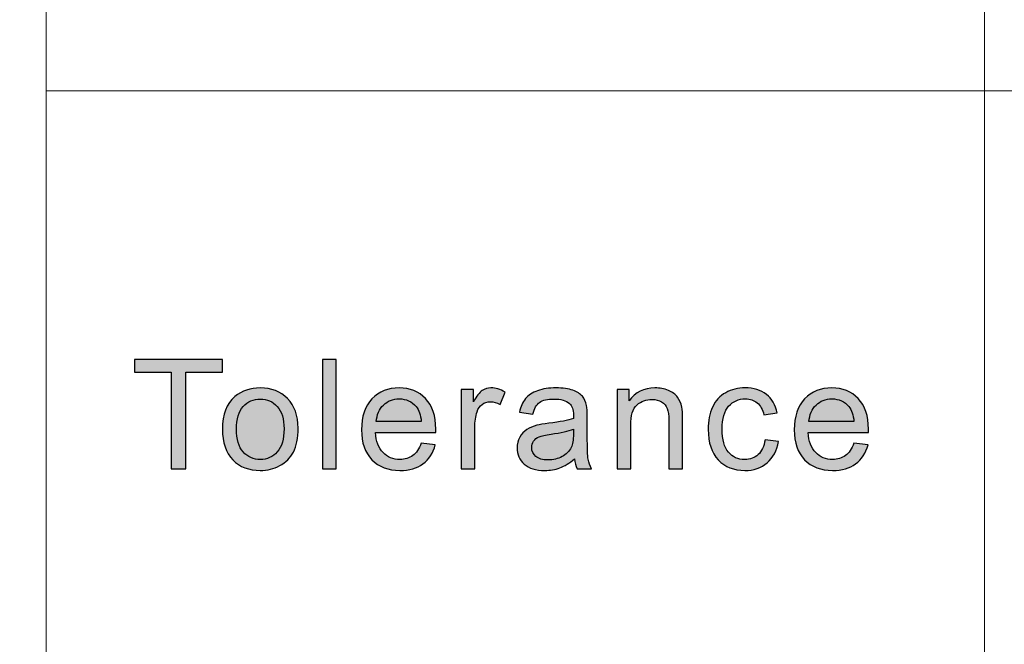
# Model space of a CAD drawing. Header units: millimetres. Extents: x -296 to 295, y -209 to 209.
# Tile 117 of 146: x 131 to 147, y -157 to -147. Entities that reach past the tile are written whole.
import ezdxf

# ---------------------------------------------------------------- set-up
doc = ezdxf.new("R2010")
doc.units = ezdxf.units.MM
doc.header["$MEASUREMENT"] = 0
doc.layers.add('layer 1', color=7, linetype='Continuous')

msp = doc.modelspace()

# ---------------------------------------------------------------- hatches: boundary and pattern name
at = {"layer": 'layer 1'}
h = msp.add_hatch(color=250, dxfattribs=at)
edge = h.paths.add_edge_path()
edge.add_spline(control_points=[(133.3044, -154.156), (133.3044, -154.156), (133.3044, -152.6031), (133.3044, -152.6031), (133.3044, -152.6031), (132.7132, -152.6031), (132.7132, -152.6031), (132.7132, -152.6031), (132.7132, -152.3967), (132.7132, -152.3967), (132.7132, -152.3967), (134.1334, -152.3967), (134.1334, -152.3967), (134.1334, -152.3967), (134.1334, -152.6031), (134.1334, -152.6031), (134.1334, -152.6031), (133.5423, -152.6031), (133.5423, -152.6031), (133.5423, -152.6031), (133.5423, -154.156), (133.5423, -154.156), (133.5423, -154.156), (133.3044, -154.156), (133.3044, -154.156)], knot_values=[0, 0, 0, 0, 0.125, 0.125, 0.125, 0.25, 0.25, 0.25, 0.375, 0.375, 0.375, 0.5, 0.5, 0.5, 0.625, 0.625, 0.625, 0.75, 0.75, 0.75, 0.875, 0.875, 0.875, 1, 1, 1, 1], degree=3, periodic=1)
h = msp.add_hatch(color=250, dxfattribs=at)
edge = h.paths.add_edge_path()
edge.add_spline(control_points=[(135.7397, -154.156), (135.7397, -154.156), (135.7397, -152.3967), (135.7397, -152.3967), (135.7397, -152.3967), (135.9601, -152.3967), (135.9601, -152.3967), (135.9601, -152.3967), (135.9601, -154.156), (135.9601, -154.156), (135.9601, -154.156), (135.7397, -154.156), (135.7397, -154.156)], knot_values=[0, 0, 0, 0, 0.25, 0.25, 0.25, 0.5, 0.5, 0.5, 0.75, 0.75, 0.75, 1, 1, 1, 1], degree=3, periodic=1)
h = msp.add_hatch(color=250, dxfattribs=at)
edge = h.paths.add_edge_path()
edge.add_spline(control_points=[(134.1298, -153.5184), (134.1298, -153.2829), (134.1966, -153.1085), (134.3307, -152.995), (134.4421, -152.9008), (134.5786, -152.8537), (134.7393, -152.8537), (134.9175, -152.8537), (135.0637, -152.9111), (135.1772, -153.0257), (135.2903, -153.14), (135.3471, -153.2985), (135.3471, -153.5004), (135.3471, -153.6642), (135.3221, -153.7928), (135.2719, -153.8865), (135.2219, -153.9803), (135.1488, -154.0532), (135.0528, -154.1052), (134.9572, -154.1572), (134.8525, -154.183), (134.7393, -154.183), (134.5573, -154.183), (134.4104, -154.1261), (134.298, -154.0119), (134.1858, -153.8976), (134.1298, -153.733), (134.1298, -153.5184)], knot_values=[0, 0, 0, 0, 0.1111111, 0.1111111, 0.1111111, 0.2222222, 0.2222222, 0.2222222, 0.3333333, 0.3333333, 0.3333333, 0.4444444, 0.4444444, 0.4444444, 0.5555556, 0.5555556, 0.5555556, 0.6666667, 0.6666667, 0.6666667, 0.7777778, 0.7777778, 0.7777778, 0.8888889, 0.8888889, 0.8888889, 1, 1, 1, 1], degree=3, periodic=1)
h = msp.add_hatch(color=250, dxfattribs=at)
edge = h.paths.add_edge_path()
edge.add_spline(control_points=[(137.327, -153.7432), (137.327, -153.7432), (137.5549, -153.7727), (137.5549, -153.7727), (137.5194, -153.9025), (137.4531, -154.0037), (137.3561, -154.0753), (137.2593, -154.147), (137.1357, -154.183), (136.9851, -154.183), (136.7956, -154.183), (136.6452, -154.1257), (136.5342, -154.011), (136.4232, -153.8968), (136.3677, -153.7358), (136.3677, -153.529), (136.3677, -153.3153), (136.4236, -153.149), (136.5359, -153.0311), (136.6482, -152.9127), (136.7939, -152.8537), (136.973, -152.8537), (137.1462, -152.8537), (137.2877, -152.9115), (137.3975, -153.0274), (137.5073, -153.1433), (137.5624, -153.3063), (137.5624, -153.5163), (137.5624, -153.529), (137.5619, -153.5483), (137.5611, -153.5737), (137.5611, -153.5737), (136.5931, -153.5737), (136.5931, -153.5737), (136.6014, -153.7133), (136.6416, -153.8206), (136.7141, -153.8947), (136.7864, -153.9689), (136.8769, -154.0061), (136.9851, -154.0061), (137.0656, -154.0061), (137.1345, -153.9852), (137.1913, -153.9435), (137.2485, -153.9017), (137.2935, -153.8349), (137.327, -153.7432)], knot_values=[0, 0, 0, 0, 0.0666667, 0.0666667, 0.0666667, 0.1333333, 0.1333333, 0.1333333, 0.2, 0.2, 0.2, 0.2666667, 0.2666667, 0.2666667, 0.3333333, 0.3333333, 0.3333333, 0.4, 0.4, 0.4, 0.4666667, 0.4666667, 0.4666667, 0.5333333, 0.5333333, 0.5333333, 0.6, 0.6, 0.6, 0.6666667, 0.6666667, 0.6666667, 0.7333333, 0.7333333, 0.7333333, 0.8, 0.8, 0.8, 0.8666667, 0.8666667, 0.8666667, 0.9333333, 0.9333333, 0.9333333, 1, 1, 1, 1], degree=3, periodic=1)
h = msp.add_hatch(color=250, dxfattribs=at)
edge = h.paths.add_edge_path()
edge.add_spline(control_points=[(137.97, -154.156), (137.97, -154.156), (137.97, -152.8808), (137.97, -152.8808), (137.97, -152.8808), (138.1679, -152.8808), (138.1679, -152.8808), (138.1679, -152.8808), (138.1679, -153.0761), (138.1679, -153.0761), (138.2184, -152.9856), (138.2651, -152.9258), (138.3081, -152.8971), (138.3511, -152.8681), (138.3983, -152.8537), (138.4496, -152.8537), (138.5239, -152.8537), (138.5996, -152.8767), (138.6763, -152.9221), (138.6763, -152.9221), (138.5978, -153.1216), (138.5978, -153.1216), (138.5444, -153.0921), (138.491, -153.0773), (138.4376, -153.0773), (138.3896, -153.0773), (138.3466, -153.0917), (138.3085, -153.1199), (138.2706, -153.1482), (138.2434, -153.1875), (138.2272, -153.2379), (138.2025, -153.3144), (138.1904, -153.3984), (138.1904, -153.4897), (138.1904, -153.4897), (138.1904, -154.156), (138.1904, -154.156), (138.1904, -154.156), (137.97, -154.156), (137.97, -154.156)], knot_values=[0, 0, 0, 0, 0.0769231, 0.0769231, 0.0769231, 0.1538462, 0.1538462, 0.1538462, 0.2307692, 0.2307692, 0.2307692, 0.3076923, 0.3076923, 0.3076923, 0.3846154, 0.3846154, 0.3846154, 0.4615385, 0.4615385, 0.4615385, 0.5384615, 0.5384615, 0.5384615, 0.6153846, 0.6153846, 0.6153846, 0.6923077, 0.6923077, 0.6923077, 0.7692308, 0.7692308, 0.7692308, 0.8461538, 0.8461538, 0.8461538, 0.9230769, 0.9230769, 0.9230769, 1, 1, 1, 1], degree=3, periodic=1)
h = msp.add_hatch(color=250, dxfattribs=at)
edge = h.paths.add_edge_path()
edge.add_spline(control_points=[(139.7948, -153.9963), (139.713, -154.0647), (139.6341, -154.1126), (139.5585, -154.1408), (139.4829, -154.1691), (139.402, -154.183), (139.3152, -154.183), (139.1723, -154.183), (139.0626, -154.149), (138.9858, -154.0806), (138.9089, -154.0127), (138.8706, -153.9254), (138.8706, -153.8194), (138.8706, -153.7571), (138.8852, -153.7002), (138.9139, -153.6486), (138.9432, -153.597), (138.9812, -153.5561), (139.0279, -153.5249), (139.0751, -153.4938), (139.1277, -153.4701), (139.1866, -153.4541), (139.2299, -153.443), (139.2955, -153.4324), (139.3827, -153.4217), (139.5606, -153.4013), (139.6921, -153.3763), (139.776, -153.3476), (139.7768, -153.3181), (139.7772, -153.2993), (139.7772, -153.2915), (139.7772, -153.2039), (139.7563, -153.142), (139.7146, -153.106), (139.6583, -153.0573), (139.5744, -153.0331), (139.4634, -153.0331), (139.3594, -153.0331), (139.2825, -153.0511), (139.2333, -153.0868), (139.1837, -153.1224), (139.1474, -153.1854), (139.1235, -153.2764), (139.1235, -153.2764), (138.9081, -153.2469), (138.9081, -153.2469), (138.9278, -153.1564), (138.9599, -153.0831), (139.005, -153.0274), (139.05, -152.9717), (139.1152, -152.9291), (139.2004, -152.8988), (139.2851, -152.8689), (139.3841, -152.8537), (139.4959, -152.8537), (139.6069, -152.8537), (139.6975, -152.8664), (139.7672, -152.8922), (139.8366, -152.918), (139.8878, -152.95), (139.9205, -152.9889), (139.953, -153.0278), (139.976, -153.0769), (139.9894, -153.1363), (139.9964, -153.1732), (140.0002, -153.2395), (140.0002, -153.3349), (140.0002, -153.3349), (140.0002, -153.6216), (140.0002, -153.6216), (140.0002, -153.8218), (140.0048, -153.9484), (140.0139, -154.002), (140.0227, -154.0557), (140.041, -154.1069), (140.0678, -154.156), (140.0678, -154.156), (139.8374, -154.156), (139.8374, -154.156), (139.8153, -154.1105), (139.8011, -154.0573), (139.7948, -153.9963)], knot_values=[0, 0, 0, 0, 0.037037, 0.037037, 0.037037, 0.0740741, 0.0740741, 0.0740741, 0.1111111, 0.1111111, 0.1111111, 0.1481481, 0.1481481, 0.1481481, 0.1851852, 0.1851852, 0.1851852, 0.2222222, 0.2222222, 0.2222222, 0.2592593, 0.2592593, 0.2592593, 0.2962963, 0.2962963, 0.2962963, 0.3333333, 0.3333333, 0.3333333, 0.3703704, 0.3703704, 0.3703704, 0.4074074, 0.4074074, 0.4074074, 0.4444444, 0.4444444, 0.4444444, 0.4814815, 0.4814815, 0.4814815, 0.5185185, 0.5185185, 0.5185185, 0.5555556, 0.5555556, 0.5555556, 0.5925926, 0.5925926, 0.5925926, 0.6296296, 0.6296296, 0.6296296, 0.6666667, 0.6666667, 0.6666667, 0.7037037, 0.7037037, 0.7037037, 0.7407407, 0.7407407, 0.7407407, 0.7777778, 0.7777778, 0.7777778, 0.8148148, 0.8148148, 0.8148148, 0.8518519, 0.8518519, 0.8518519, 0.8888889, 0.8888889, 0.8888889, 0.9259259, 0.9259259, 0.9259259, 0.962963, 0.962963, 0.962963, 1, 1, 1, 1], degree=3, periodic=1)
h = msp.add_hatch(color=250, dxfattribs=at)
edge = h.paths.add_edge_path()
edge.add_spline(control_points=[(140.4779, -154.156), (140.4779, -154.156), (140.4779, -152.8808), (140.4779, -152.8808), (140.4779, -152.8808), (140.6758, -152.8808), (140.6758, -152.8808), (140.6758, -152.8808), (140.6758, -153.0618), (140.6758, -153.0618), (140.7709, -152.9229), (140.9087, -152.8537), (141.0886, -152.8537), (141.1671, -152.8537), (141.2389, -152.8677), (141.3044, -152.8951), (141.37, -152.9225), (141.4192, -152.959), (141.4518, -153.0036), (141.4844, -153.0483), (141.5073, -153.1015), (141.5202, -153.1629), (141.5282, -153.2031), (141.5324, -153.2731), (141.5324, -153.373), (141.5324, -153.373), (141.5324, -154.156), (141.5324, -154.156), (141.5324, -154.156), (141.312, -154.156), (141.312, -154.156), (141.312, -154.156), (141.312, -153.3812), (141.312, -153.3812), (141.312, -153.2931), (141.3036, -153.2272), (141.2865, -153.1838), (141.2694, -153.1404), (141.2389, -153.1056), (141.1955, -153.0794), (141.1521, -153.0536), (141.1008, -153.0405), (141.0423, -153.0405), (140.9488, -153.0405), (140.8683, -153.0696), (140.8002, -153.1281), (140.7322, -153.1863), (140.6983, -153.2972), (140.6983, -153.4602), (140.6983, -153.4602), (140.6983, -154.156), (140.6983, -154.156), (140.6983, -154.156), (140.4779, -154.156), (140.4779, -154.156)], knot_values=[0, 0, 0, 0, 0.0555556, 0.0555556, 0.0555556, 0.1111111, 0.1111111, 0.1111111, 0.1666667, 0.1666667, 0.1666667, 0.2222222, 0.2222222, 0.2222222, 0.2777778, 0.2777778, 0.2777778, 0.3333333, 0.3333333, 0.3333333, 0.3888889, 0.3888889, 0.3888889, 0.4444444, 0.4444444, 0.4444444, 0.5, 0.5, 0.5, 0.5555556, 0.5555556, 0.5555556, 0.6111111, 0.6111111, 0.6111111, 0.6666667, 0.6666667, 0.6666667, 0.7222222, 0.7222222, 0.7222222, 0.7777778, 0.7777778, 0.7777778, 0.8333333, 0.8333333, 0.8333333, 0.8888889, 0.8888889, 0.8888889, 0.9444444, 0.9444444, 0.9444444, 1, 1, 1, 1], degree=3, periodic=1)
h = msp.add_hatch(color=250, dxfattribs=at)
edge = h.paths.add_edge_path()
edge.add_spline(control_points=[(142.8592, -153.6892), (142.8592, -153.6892), (143.0746, -153.7186), (143.0746, -153.7186), (143.0508, -153.864), (142.9907, -153.9775), (142.8934, -154.0598), (142.7962, -154.1421), (142.6764, -154.183), (142.5348, -154.183), (142.3575, -154.183), (142.2146, -154.1261), (142.107, -154.0123), (141.9988, -153.8984), (141.945, -153.7354), (141.945, -153.5233), (141.945, -153.3857), (141.9684, -153.2657), (142.0147, -153.1625), (142.061, -153.0597), (142.1316, -152.9823), (142.2268, -152.9311), (142.3216, -152.8795), (142.4246, -152.8537), (142.5366, -152.8537), (142.6772, -152.8537), (142.7928, -152.8885), (142.8821, -152.9586), (142.9719, -153.0286), (143.0295, -153.1281), (143.0546, -153.2567), (143.0546, -153.2567), (142.8417, -153.2886), (142.8417, -153.2886), (142.8213, -153.2031), (142.7853, -153.1388), (142.7332, -153.0954), (142.6814, -153.0524), (142.6187, -153.0306), (142.5453, -153.0306), (142.4342, -153.0306), (142.3441, -153.0696), (142.2744, -153.1474), (142.2051, -153.2256), (142.1704, -153.3484), (142.1704, -153.5172), (142.1704, -153.6883), (142.2038, -153.8124), (142.2706, -153.8898), (142.3378, -153.9672), (142.425, -154.0061), (142.5324, -154.0061), (142.6192, -154.0061), (142.6914, -153.9803), (142.749, -153.9283), (142.807, -153.8767), (142.8438, -153.7969), (142.8592, -153.6892)], knot_values=[0, 0, 0, 0, 0.0526316, 0.0526316, 0.0526316, 0.1052632, 0.1052632, 0.1052632, 0.1578947, 0.1578947, 0.1578947, 0.2105263, 0.2105263, 0.2105263, 0.2631579, 0.2631579, 0.2631579, 0.3157895, 0.3157895, 0.3157895, 0.3684211, 0.3684211, 0.3684211, 0.4210526, 0.4210526, 0.4210526, 0.4736842, 0.4736842, 0.4736842, 0.5263158, 0.5263158, 0.5263158, 0.5789474, 0.5789474, 0.5789474, 0.6315789, 0.6315789, 0.6315789, 0.6842105, 0.6842105, 0.6842105, 0.7368421, 0.7368421, 0.7368421, 0.7894737, 0.7894737, 0.7894737, 0.8421053, 0.8421053, 0.8421053, 0.8947368, 0.8947368, 0.8947368, 0.9473684, 0.9473684, 0.9473684, 1, 1, 1, 1], degree=3, periodic=1)
h = msp.add_hatch(color=250, dxfattribs=at)
edge = h.paths.add_edge_path()
edge.add_spline(control_points=[(144.2883, -153.7432), (144.2883, -153.7432), (144.5163, -153.7727), (144.5163, -153.7727), (144.4808, -153.9025), (144.4144, -154.0037), (144.3175, -154.0753), (144.2207, -154.147), (144.0971, -154.183), (143.9464, -154.183), (143.7569, -154.183), (143.6066, -154.1257), (143.4956, -154.011), (143.3846, -153.8968), (143.329, -153.7358), (143.329, -153.529), (143.329, -153.3153), (143.385, -153.149), (143.4972, -153.0311), (143.6095, -152.9127), (143.7552, -152.8537), (143.9343, -152.8537), (144.1076, -152.8537), (144.2491, -152.9115), (144.3589, -153.0274), (144.4687, -153.1433), (144.5237, -153.3063), (144.5237, -153.5163), (144.5237, -153.529), (144.5233, -153.5483), (144.5225, -153.5737), (144.5225, -153.5737), (143.5545, -153.5737), (143.5545, -153.5737), (143.5628, -153.7133), (143.6029, -153.8206), (143.6755, -153.8947), (143.7478, -153.9689), (143.8383, -154.0061), (143.9464, -154.0061), (144.027, -154.0061), (144.0959, -153.9852), (144.1527, -153.9435), (144.2098, -153.9017), (144.2549, -153.8349), (144.2883, -153.7432)], knot_values=[0, 0, 0, 0, 0.0666667, 0.0666667, 0.0666667, 0.1333333, 0.1333333, 0.1333333, 0.2, 0.2, 0.2, 0.2666667, 0.2666667, 0.2666667, 0.3333333, 0.3333333, 0.3333333, 0.4, 0.4, 0.4, 0.4666667, 0.4666667, 0.4666667, 0.5333333, 0.5333333, 0.5333333, 0.6, 0.6, 0.6, 0.6666667, 0.6666667, 0.6666667, 0.7333333, 0.7333333, 0.7333333, 0.8, 0.8, 0.8, 0.8666667, 0.8666667, 0.8666667, 0.9333333, 0.9333333, 0.9333333, 1, 1, 1, 1], degree=3, periodic=1)
h = msp.add_hatch(color=250, dxfattribs=at)
edge = h.paths.add_edge_path()
edge.add_spline(control_points=[(134.3552, -153.5188), (134.3552, -153.6818), (134.3916, -153.8038), (134.4642, -153.8845), (134.5373, -153.9656), (134.6287, -154.0061), (134.7393, -154.0061), (134.8487, -154.0061), (134.9396, -153.9656), (135.0127, -153.8841), (135.0854, -153.8026), (135.1217, -153.6785), (135.1217, -153.5118), (135.1217, -153.3546), (135.085, -153.2354), (135.0119, -153.1547), (134.9388, -153.0736), (134.8479, -153.0331), (134.7393, -153.0331), (134.6287, -153.0331), (134.5373, -153.0732), (134.4642, -153.1539), (134.3916, -153.2346), (134.3552, -153.3562), (134.3552, -153.5188)], knot_values=[0, 0, 0, 0, 0.125, 0.125, 0.125, 0.25, 0.25, 0.25, 0.375, 0.375, 0.375, 0.5, 0.5, 0.5, 0.625, 0.625, 0.625, 0.75, 0.75, 0.75, 0.875, 0.875, 0.875, 1, 1, 1, 1], degree=3, periodic=1)
h = msp.add_hatch(color=250, dxfattribs=at)
edge = h.paths.add_edge_path()
edge.add_spline(control_points=[(136.6056, -153.3968), (136.6056, -153.3968), (137.3294, -153.3968), (137.3294, -153.3968), (137.3198, -153.2895), (137.2919, -153.2092), (137.2463, -153.1556), (137.1767, -153.0724), (137.0857, -153.0306), (136.9742, -153.0306), (136.8732, -153.0306), (136.7884, -153.0638), (136.7195, -153.1302), (136.6511, -153.1965), (136.6131, -153.2854), (136.6056, -153.3968)], knot_values=[0, 0, 0, 0, 0.2, 0.2, 0.2, 0.4, 0.4, 0.4, 0.6, 0.6, 0.6, 0.8, 0.8, 0.8, 1, 1, 1, 1], degree=3, periodic=1)
h = msp.add_hatch(color=250, dxfattribs=at)
edge = h.paths.add_edge_path()
edge.add_spline(control_points=[(143.5669, -153.3968), (143.5669, -153.3968), (144.2908, -153.3968), (144.2908, -153.3968), (144.2812, -153.2895), (144.2533, -153.2092), (144.2077, -153.1556), (144.1381, -153.0724), (144.0471, -153.0306), (143.9355, -153.0306), (143.8345, -153.0306), (143.7498, -153.0638), (143.6809, -153.1302), (143.6125, -153.1965), (143.5745, -153.2854), (143.5669, -153.3968)], knot_values=[0, 0, 0, 0, 0.2, 0.2, 0.2, 0.4, 0.4, 0.4, 0.6, 0.6, 0.6, 0.8, 0.8, 0.8, 1, 1, 1, 1], degree=3, periodic=1)
h = msp.add_hatch(color=250, dxfattribs=at)
edge = h.paths.add_edge_path()
edge.add_spline(control_points=[(139.7772, -153.5172), (139.6971, -153.5491), (139.5769, -153.5761), (139.4166, -153.5982), (139.3256, -153.6109), (139.2613, -153.6253), (139.2237, -153.6412), (139.1862, -153.6572), (139.1574, -153.6806), (139.1369, -153.7109), (139.1165, -153.7416), (139.106, -153.7756), (139.106, -153.8132), (139.106, -153.8702), (139.1281, -153.9181), (139.1727, -153.9562), (139.2175, -153.9942), (139.2825, -154.0135), (139.3682, -154.0135), (139.4529, -154.0135), (139.5285, -153.9955), (139.5949, -153.959), (139.6608, -153.923), (139.7096, -153.8734), (139.7405, -153.8108), (139.7643, -153.762), (139.776, -153.6904), (139.776, -153.5958), (139.776, -153.5958), (139.7772, -153.5172), (139.7772, -153.5172)], knot_values=[0, 0, 0, 0, 0.1, 0.1, 0.1, 0.2, 0.2, 0.2, 0.3, 0.3, 0.3, 0.4, 0.4, 0.4, 0.5, 0.5, 0.5, 0.6, 0.6, 0.6, 0.7, 0.7, 0.7, 0.8, 0.8, 0.8, 0.9, 0.9, 0.9, 1, 1, 1, 1], degree=3, periodic=1)

# ---------------------------------------------------------------- linework, layer by layer
at = {"layer": 'layer 1', "color": 1, "lineweight": 0}
msp.add_open_spline([(295.3283, 209.2747), (295.3283, 209.2747), (295.3283, -208.9236), (295.3283, -208.9236), (295.3283, -208.9236), (-296.1944, -208.9236), (-296.1944, -208.9236), (-296.1944, -208.9236), (-296.1944, 209.2747), (-296.1944, 209.2747), (-296.1944, 209.2747), (295.3283, 209.2747), (295.3283, 209.2747)], degree=3, knots=[0, 0, 0, 0, 0.25, 0.25, 0.25, 0.5, 0.5, 0.5, 0.75, 0.75, 0.75, 1, 1, 1, 1], dxfattribs=at)
at = {"layer": 'layer 1', "color": 5, "lineweight": 0}
msp.add_open_spline([(-281.2487, 194.7284), (-281.2487, 194.7284), (-281.2487, -197.0649), (-281.2487, -197.0649), (-281.2487, -197.0649), (283.3586, -197.0649), (283.3586, -197.0649)], degree=3, knots=[0, 0, 0, 0, 0.5, 0.5, 0.5, 1, 1, 1, 1], dxfattribs=at)
at = {"layer": 'layer 1', "lineweight": 0}
for points in [[(131.2913, -128.5636), (131.2913, -128.5636), (131.2913, -197.0649), (131.2913, -197.0649)], [(146.3931, -128.5636), (146.3931, -128.5636), (146.3931, -197.0649), (146.3931, -197.0649)], [(131.2913, -148.0727), (131.2913, -148.0727), (191.9976, -148.0727), (191.9976, -148.0727)]]:
    msp.add_open_spline(points, degree=3, dxfattribs=at)
at = {"layer": 'layer 1', "color": 250}
for points, knots in [([(133.3044, -154.156), (133.3044, -154.156), (133.3044, -152.6031), (133.3044, -152.6031), (133.3044, -152.6031), (132.7132, -152.6031), (132.7132, -152.6031), (132.7132, -152.6031), (132.7132, -152.3967), (132.7132, -152.3967), (132.7132, -152.3967), (134.1334, -152.3967), (134.1334, -152.3967), (134.1334, -152.3967), (134.1334, -152.6031), (134.1334, -152.6031), (134.1334, -152.6031), (133.5423, -152.6031), (133.5423, -152.6031), (133.5423, -152.6031), (133.5423, -154.156), (133.5423, -154.156), (133.5423, -154.156), (133.3044, -154.156), (133.3044, -154.156)], [0, 0, 0, 0, 0.125, 0.125, 0.125, 0.25, 0.25, 0.25, 0.375, 0.375, 0.375, 0.5, 0.5, 0.5, 0.625, 0.625, 0.625, 0.75, 0.75, 0.75, 0.875, 0.875, 0.875, 1, 1, 1, 1]), ([(135.7397, -154.156), (135.7397, -154.156), (135.7397, -152.3967), (135.7397, -152.3967), (135.7397, -152.3967), (135.9601, -152.3967), (135.9601, -152.3967), (135.9601, -152.3967), (135.9601, -154.156), (135.9601, -154.156), (135.9601, -154.156), (135.7397, -154.156), (135.7397, -154.156)], [0, 0, 0, 0, 0.25, 0.25, 0.25, 0.5, 0.5, 0.5, 0.75, 0.75, 0.75, 1, 1, 1, 1]), ([(134.1298, -153.5184), (134.1298, -153.2829), (134.1966, -153.1085), (134.3307, -152.995), (134.4421, -152.9008), (134.5786, -152.8537), (134.7393, -152.8537), (134.9175, -152.8537), (135.0637, -152.9111), (135.1772, -153.0257), (135.2903, -153.14), (135.3471, -153.2985), (135.3471, -153.5004), (135.3471, -153.6642), (135.3221, -153.7928), (135.2719, -153.8865), (135.2219, -153.9803), (135.1488, -154.0532), (135.0528, -154.1052), (134.9572, -154.1572), (134.8525, -154.183), (134.7393, -154.183), (134.5573, -154.183), (134.4104, -154.1261), (134.298, -154.0119), (134.1858, -153.8976), (134.1298, -153.733), (134.1298, -153.5184)], [0, 0, 0, 0, 0.1111111, 0.1111111, 0.1111111, 0.2222222, 0.2222222, 0.2222222, 0.3333333, 0.3333333, 0.3333333, 0.4444444, 0.4444444, 0.4444444, 0.5555556, 0.5555556, 0.5555556, 0.6666667, 0.6666667, 0.6666667, 0.7777778, 0.7777778, 0.7777778, 0.8888889, 0.8888889, 0.8888889, 1, 1, 1, 1]), ([(137.327, -153.7432), (137.327, -153.7432), (137.5549, -153.7727), (137.5549, -153.7727), (137.5194, -153.9025), (137.4531, -154.0037), (137.3561, -154.0753), (137.2593, -154.147), (137.1357, -154.183), (136.9851, -154.183), (136.7956, -154.183), (136.6452, -154.1257), (136.5342, -154.011), (136.4232, -153.8968), (136.3677, -153.7358), (136.3677, -153.529), (136.3677, -153.3153), (136.4236, -153.149), (136.5359, -153.0311), (136.6482, -152.9127), (136.7939, -152.8537), (136.973, -152.8537), (137.1462, -152.8537), (137.2877, -152.9115), (137.3975, -153.0274), (137.5073, -153.1433), (137.5624, -153.3063), (137.5624, -153.5163), (137.5624, -153.529), (137.5619, -153.5483), (137.5611, -153.5737), (137.5611, -153.5737), (136.5931, -153.5737), (136.5931, -153.5737), (136.6014, -153.7133), (136.6416, -153.8206), (136.7141, -153.8947), (136.7864, -153.9689), (136.8769, -154.0061), (136.9851, -154.0061), (137.0656, -154.0061), (137.1345, -153.9852), (137.1913, -153.9435), (137.2485, -153.9017), (137.2935, -153.8349), (137.327, -153.7432)], [0, 0, 0, 0, 0.0666667, 0.0666667, 0.0666667, 0.1333333, 0.1333333, 0.1333333, 0.2, 0.2, 0.2, 0.2666667, 0.2666667, 0.2666667, 0.3333333, 0.3333333, 0.3333333, 0.4, 0.4, 0.4, 0.4666667, 0.4666667, 0.4666667, 0.5333333, 0.5333333, 0.5333333, 0.6, 0.6, 0.6, 0.6666667, 0.6666667, 0.6666667, 0.7333333, 0.7333333, 0.7333333, 0.8, 0.8, 0.8, 0.8666667, 0.8666667, 0.8666667, 0.9333333, 0.9333333, 0.9333333, 1, 1, 1, 1]), ([(137.97, -154.156), (137.97, -154.156), (137.97, -152.8808), (137.97, -152.8808), (137.97, -152.8808), (138.1679, -152.8808), (138.1679, -152.8808), (138.1679, -152.8808), (138.1679, -153.0761), (138.1679, -153.0761), (138.2184, -152.9856), (138.2651, -152.9258), (138.3081, -152.8971), (138.3511, -152.8681), (138.3983, -152.8537), (138.4496, -152.8537), (138.5239, -152.8537), (138.5996, -152.8767), (138.6763, -152.9221), (138.6763, -152.9221), (138.5978, -153.1216), (138.5978, -153.1216), (138.5444, -153.0921), (138.491, -153.0773), (138.4376, -153.0773), (138.3896, -153.0773), (138.3466, -153.0917), (138.3085, -153.1199), (138.2706, -153.1482), (138.2434, -153.1875), (138.2272, -153.2379), (138.2025, -153.3144), (138.1904, -153.3984), (138.1904, -153.4897), (138.1904, -153.4897), (138.1904, -154.156), (138.1904, -154.156), (138.1904, -154.156), (137.97, -154.156), (137.97, -154.156)], [0, 0, 0, 0, 0.0769231, 0.0769231, 0.0769231, 0.1538462, 0.1538462, 0.1538462, 0.2307692, 0.2307692, 0.2307692, 0.3076923, 0.3076923, 0.3076923, 0.3846154, 0.3846154, 0.3846154, 0.4615385, 0.4615385, 0.4615385, 0.5384615, 0.5384615, 0.5384615, 0.6153846, 0.6153846, 0.6153846, 0.6923077, 0.6923077, 0.6923077, 0.7692308, 0.7692308, 0.7692308, 0.8461538, 0.8461538, 0.8461538, 0.9230769, 0.9230769, 0.9230769, 1, 1, 1, 1]), ([(139.7948, -153.9963), (139.713, -154.0647), (139.6341, -154.1126), (139.5585, -154.1408), (139.4829, -154.1691), (139.402, -154.183), (139.3152, -154.183), (139.1723, -154.183), (139.0626, -154.149), (138.9858, -154.0806), (138.9089, -154.0127), (138.8706, -153.9254), (138.8706, -153.8194), (138.8706, -153.7571), (138.8852, -153.7002), (138.9139, -153.6486), (138.9432, -153.597), (138.9812, -153.5561), (139.0279, -153.5249), (139.0751, -153.4938), (139.1277, -153.4701), (139.1866, -153.4541), (139.2299, -153.443), (139.2955, -153.4324), (139.3827, -153.4217), (139.5606, -153.4013), (139.6921, -153.3763), (139.776, -153.3476), (139.7768, -153.3181), (139.7772, -153.2993), (139.7772, -153.2915), (139.7772, -153.2039), (139.7563, -153.142), (139.7146, -153.106), (139.6583, -153.0573), (139.5744, -153.0331), (139.4634, -153.0331), (139.3594, -153.0331), (139.2825, -153.0511), (139.2333, -153.0868), (139.1837, -153.1224), (139.1474, -153.1854), (139.1235, -153.2764), (139.1235, -153.2764), (138.9081, -153.2469), (138.9081, -153.2469), (138.9278, -153.1564), (138.9599, -153.0831), (139.005, -153.0274), (139.05, -152.9717), (139.1152, -152.9291), (139.2004, -152.8988), (139.2851, -152.8689), (139.3841, -152.8537), (139.4959, -152.8537), (139.6069, -152.8537), (139.6975, -152.8664), (139.7672, -152.8922), (139.8366, -152.918), (139.8878, -152.95), (139.9205, -152.9889), (139.953, -153.0278), (139.976, -153.0769), (139.9894, -153.1363), (139.9964, -153.1732), (140.0002, -153.2395), (140.0002, -153.3349), (140.0002, -153.3349), (140.0002, -153.6216), (140.0002, -153.6216), (140.0002, -153.8218), (140.0048, -153.9484), (140.0139, -154.002), (140.0227, -154.0557), (140.041, -154.1069), (140.0678, -154.156), (140.0678, -154.156), (139.8374, -154.156), (139.8374, -154.156), (139.8153, -154.1105), (139.8011, -154.0573), (139.7948, -153.9963)], [0, 0, 0, 0, 0.037037, 0.037037, 0.037037, 0.0740741, 0.0740741, 0.0740741, 0.1111111, 0.1111111, 0.1111111, 0.1481481, 0.1481481, 0.1481481, 0.1851852, 0.1851852, 0.1851852, 0.2222222, 0.2222222, 0.2222222, 0.2592593, 0.2592593, 0.2592593, 0.2962963, 0.2962963, 0.2962963, 0.3333333, 0.3333333, 0.3333333, 0.3703704, 0.3703704, 0.3703704, 0.4074074, 0.4074074, 0.4074074, 0.4444444, 0.4444444, 0.4444444, 0.4814815, 0.4814815, 0.4814815, 0.5185185, 0.5185185, 0.5185185, 0.5555556, 0.5555556, 0.5555556, 0.5925926, 0.5925926, 0.5925926, 0.6296296, 0.6296296, 0.6296296, 0.6666667, 0.6666667, 0.6666667, 0.7037037, 0.7037037, 0.7037037, 0.7407407, 0.7407407, 0.7407407, 0.7777778, 0.7777778, 0.7777778, 0.8148148, 0.8148148, 0.8148148, 0.8518519, 0.8518519, 0.8518519, 0.8888889, 0.8888889, 0.8888889, 0.9259259, 0.9259259, 0.9259259, 0.962963, 0.962963, 0.962963, 1, 1, 1, 1]), ([(140.4779, -154.156), (140.4779, -154.156), (140.4779, -152.8808), (140.4779, -152.8808), (140.4779, -152.8808), (140.6758, -152.8808), (140.6758, -152.8808), (140.6758, -152.8808), (140.6758, -153.0618), (140.6758, -153.0618), (140.7709, -152.9229), (140.9087, -152.8537), (141.0886, -152.8537), (141.1671, -152.8537), (141.2389, -152.8677), (141.3044, -152.8951), (141.37, -152.9225), (141.4192, -152.959), (141.4518, -153.0036), (141.4844, -153.0483), (141.5073, -153.1015), (141.5202, -153.1629), (141.5282, -153.2031), (141.5324, -153.2731), (141.5324, -153.373), (141.5324, -153.373), (141.5324, -154.156), (141.5324, -154.156), (141.5324, -154.156), (141.312, -154.156), (141.312, -154.156), (141.312, -154.156), (141.312, -153.3812), (141.312, -153.3812), (141.312, -153.2931), (141.3036, -153.2272), (141.2865, -153.1838), (141.2694, -153.1404), (141.2389, -153.1056), (141.1955, -153.0794), (141.1521, -153.0536), (141.1008, -153.0405), (141.0423, -153.0405), (140.9488, -153.0405), (140.8683, -153.0696), (140.8002, -153.1281), (140.7322, -153.1863), (140.6983, -153.2972), (140.6983, -153.4602), (140.6983, -153.4602), (140.6983, -154.156), (140.6983, -154.156), (140.6983, -154.156), (140.4779, -154.156), (140.4779, -154.156)], [0, 0, 0, 0, 0.0555556, 0.0555556, 0.0555556, 0.1111111, 0.1111111, 0.1111111, 0.1666667, 0.1666667, 0.1666667, 0.2222222, 0.2222222, 0.2222222, 0.2777778, 0.2777778, 0.2777778, 0.3333333, 0.3333333, 0.3333333, 0.3888889, 0.3888889, 0.3888889, 0.4444444, 0.4444444, 0.4444444, 0.5, 0.5, 0.5, 0.5555556, 0.5555556, 0.5555556, 0.6111111, 0.6111111, 0.6111111, 0.6666667, 0.6666667, 0.6666667, 0.7222222, 0.7222222, 0.7222222, 0.7777778, 0.7777778, 0.7777778, 0.8333333, 0.8333333, 0.8333333, 0.8888889, 0.8888889, 0.8888889, 0.9444444, 0.9444444, 0.9444444, 1, 1, 1, 1]), ([(142.8592, -153.6892), (142.8592, -153.6892), (143.0746, -153.7186), (143.0746, -153.7186), (143.0508, -153.864), (142.9907, -153.9775), (142.8934, -154.0598), (142.7962, -154.1421), (142.6764, -154.183), (142.5348, -154.183), (142.3575, -154.183), (142.2146, -154.1261), (142.107, -154.0123), (141.9988, -153.8984), (141.945, -153.7354), (141.945, -153.5233), (141.945, -153.3857), (141.9684, -153.2657), (142.0147, -153.1625), (142.061, -153.0597), (142.1316, -152.9823), (142.2268, -152.9311), (142.3216, -152.8795), (142.4246, -152.8537), (142.5366, -152.8537), (142.6772, -152.8537), (142.7928, -152.8885), (142.8821, -152.9586), (142.9719, -153.0286), (143.0295, -153.1281), (143.0546, -153.2567), (143.0546, -153.2567), (142.8417, -153.2886), (142.8417, -153.2886), (142.8213, -153.2031), (142.7853, -153.1388), (142.7332, -153.0954), (142.6814, -153.0524), (142.6187, -153.0306), (142.5453, -153.0306), (142.4342, -153.0306), (142.3441, -153.0696), (142.2744, -153.1474), (142.2051, -153.2256), (142.1704, -153.3484), (142.1704, -153.5172), (142.1704, -153.6883), (142.2038, -153.8124), (142.2706, -153.8898), (142.3378, -153.9672), (142.425, -154.0061), (142.5324, -154.0061), (142.6192, -154.0061), (142.6914, -153.9803), (142.749, -153.9283), (142.807, -153.8767), (142.8438, -153.7969), (142.8592, -153.6892)], [0, 0, 0, 0, 0.0526316, 0.0526316, 0.0526316, 0.1052632, 0.1052632, 0.1052632, 0.1578947, 0.1578947, 0.1578947, 0.2105263, 0.2105263, 0.2105263, 0.2631579, 0.2631579, 0.2631579, 0.3157895, 0.3157895, 0.3157895, 0.3684211, 0.3684211, 0.3684211, 0.4210526, 0.4210526, 0.4210526, 0.4736842, 0.4736842, 0.4736842, 0.5263158, 0.5263158, 0.5263158, 0.5789474, 0.5789474, 0.5789474, 0.6315789, 0.6315789, 0.6315789, 0.6842105, 0.6842105, 0.6842105, 0.7368421, 0.7368421, 0.7368421, 0.7894737, 0.7894737, 0.7894737, 0.8421053, 0.8421053, 0.8421053, 0.8947368, 0.8947368, 0.8947368, 0.9473684, 0.9473684, 0.9473684, 1, 1, 1, 1]), ([(144.2883, -153.7432), (144.2883, -153.7432), (144.5163, -153.7727), (144.5163, -153.7727), (144.4808, -153.9025), (144.4144, -154.0037), (144.3175, -154.0753), (144.2207, -154.147), (144.0971, -154.183), (143.9464, -154.183), (143.7569, -154.183), (143.6066, -154.1257), (143.4956, -154.011), (143.3846, -153.8968), (143.329, -153.7358), (143.329, -153.529), (143.329, -153.3153), (143.385, -153.149), (143.4972, -153.0311), (143.6095, -152.9127), (143.7552, -152.8537), (143.9343, -152.8537), (144.1076, -152.8537), (144.2491, -152.9115), (144.3589, -153.0274), (144.4687, -153.1433), (144.5237, -153.3063), (144.5237, -153.5163), (144.5237, -153.529), (144.5233, -153.5483), (144.5225, -153.5737), (144.5225, -153.5737), (143.5545, -153.5737), (143.5545, -153.5737), (143.5628, -153.7133), (143.6029, -153.8206), (143.6755, -153.8947), (143.7478, -153.9689), (143.8383, -154.0061), (143.9464, -154.0061), (144.027, -154.0061), (144.0959, -153.9852), (144.1527, -153.9435), (144.2098, -153.9017), (144.2549, -153.8349), (144.2883, -153.7432)], [0, 0, 0, 0, 0.0666667, 0.0666667, 0.0666667, 0.1333333, 0.1333333, 0.1333333, 0.2, 0.2, 0.2, 0.2666667, 0.2666667, 0.2666667, 0.3333333, 0.3333333, 0.3333333, 0.4, 0.4, 0.4, 0.4666667, 0.4666667, 0.4666667, 0.5333333, 0.5333333, 0.5333333, 0.6, 0.6, 0.6, 0.6666667, 0.6666667, 0.6666667, 0.7333333, 0.7333333, 0.7333333, 0.8, 0.8, 0.8, 0.8666667, 0.8666667, 0.8666667, 0.9333333, 0.9333333, 0.9333333, 1, 1, 1, 1]), ([(134.3552, -153.5188), (134.3552, -153.6818), (134.3916, -153.8038), (134.4642, -153.8845), (134.5373, -153.9656), (134.6287, -154.0061), (134.7393, -154.0061), (134.8487, -154.0061), (134.9396, -153.9656), (135.0127, -153.8841), (135.0854, -153.8026), (135.1217, -153.6785), (135.1217, -153.5118), (135.1217, -153.3546), (135.085, -153.2354), (135.0119, -153.1547), (134.9388, -153.0736), (134.8479, -153.0331), (134.7393, -153.0331), (134.6287, -153.0331), (134.5373, -153.0732), (134.4642, -153.1539), (134.3916, -153.2346), (134.3552, -153.3562), (134.3552, -153.5188)], [0, 0, 0, 0, 0.125, 0.125, 0.125, 0.25, 0.25, 0.25, 0.375, 0.375, 0.375, 0.5, 0.5, 0.5, 0.625, 0.625, 0.625, 0.75, 0.75, 0.75, 0.875, 0.875, 0.875, 1, 1, 1, 1]), ([(136.6056, -153.3968), (136.6056, -153.3968), (137.3294, -153.3968), (137.3294, -153.3968), (137.3198, -153.2895), (137.2919, -153.2092), (137.2463, -153.1556), (137.1767, -153.0724), (137.0857, -153.0306), (136.9742, -153.0306), (136.8732, -153.0306), (136.7884, -153.0638), (136.7195, -153.1302), (136.6511, -153.1965), (136.6131, -153.2854), (136.6056, -153.3968)], [0, 0, 0, 0, 0.2, 0.2, 0.2, 0.4, 0.4, 0.4, 0.6, 0.6, 0.6, 0.8, 0.8, 0.8, 1, 1, 1, 1]), ([(143.5669, -153.3968), (143.5669, -153.3968), (144.2908, -153.3968), (144.2908, -153.3968), (144.2812, -153.2895), (144.2533, -153.2092), (144.2077, -153.1556), (144.1381, -153.0724), (144.0471, -153.0306), (143.9355, -153.0306), (143.8345, -153.0306), (143.7498, -153.0638), (143.6809, -153.1302), (143.6125, -153.1965), (143.5745, -153.2854), (143.5669, -153.3968)], [0, 0, 0, 0, 0.2, 0.2, 0.2, 0.4, 0.4, 0.4, 0.6, 0.6, 0.6, 0.8, 0.8, 0.8, 1, 1, 1, 1]), ([(139.7772, -153.5172), (139.6971, -153.5491), (139.5769, -153.5761), (139.4166, -153.5982), (139.3256, -153.6109), (139.2613, -153.6253), (139.2237, -153.6412), (139.1862, -153.6572), (139.1574, -153.6806), (139.1369, -153.7109), (139.1165, -153.7416), (139.106, -153.7756), (139.106, -153.8132), (139.106, -153.8702), (139.1281, -153.9181), (139.1727, -153.9562), (139.2175, -153.9942), (139.2825, -154.0135), (139.3682, -154.0135), (139.4529, -154.0135), (139.5285, -153.9955), (139.5949, -153.959), (139.6608, -153.923), (139.7096, -153.8734), (139.7405, -153.8108), (139.7643, -153.762), (139.776, -153.6904), (139.776, -153.5958), (139.776, -153.5958), (139.7772, -153.5172), (139.7772, -153.5172)], [0, 0, 0, 0, 0.1, 0.1, 0.1, 0.2, 0.2, 0.2, 0.3, 0.3, 0.3, 0.4, 0.4, 0.4, 0.5, 0.5, 0.5, 0.6, 0.6, 0.6, 0.7, 0.7, 0.7, 0.8, 0.8, 0.8, 0.9, 0.9, 0.9, 1, 1, 1, 1])]:
    msp.add_open_spline(points, degree=3, knots=knots, dxfattribs=at)

doc.saveas('drawing.dxf')
